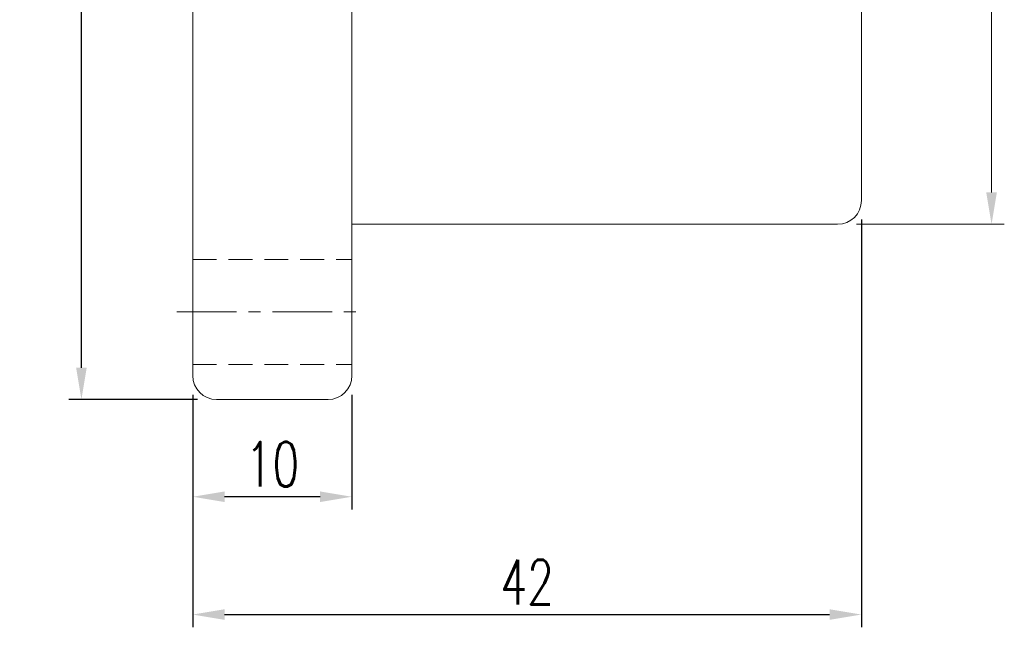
# Model space of a CAD drawing. Extents: x 32 to 191, y 46 to 143.
# Tile 2 of 54: x 130 to 191, y 46 to 85. Entities that reach past the tile are written whole.
import ezdxf

# ---------------------------------------------------------------- set-up
doc = ezdxf.new("R2010")
doc.units = 0
doc.header["$LTSCALE"] = 3
doc.header["$MEASUREMENT"] = 0
doc.linetypes.add('CENTER', pattern=[2, 1.25, -0.25, 0.25, -0.25])
doc.linetypes.add('DASHED', pattern=[0.75, 0.5, -0.25])
for name, color, linetype in [('CL', 1, 'CENTER'), ('DIM', 4, 'Continuous'), ('HID', 2, 'DASHED'), ('OUT', 3, 'Continuous')]:
    doc.layers.add(name, color=color, linetype=linetype)
doc.styles.add('DIM-7', font='SIMPLEX.shx', dxfattribs={"width": 0.7, "bigfont": 'chineset.shx'})
doc.dimstyles.new('CNS', dxfattribs={"dimtxt": 3.5, "dimasz": 2.5, "dimexe": 1, "dimexo": 1.5, "dimgap": 0.09, "dimtad": 0, "dimdsep": 46, "dimtxsty": 'DIM-7', "dimcen": 0.09, "dimclrd": 1, "dimclre": 1, "dimclrt": 4, "dimadec": 0, "dimazin": 0, "dimtfac": 1, "dimtix": 1, "dimtmove": 2, "dimatfit": 3, "dimfxl": 1, "dimtvp": 0.971429, "dimtolj": 1, "dimarcsym": 0})

# ---------------------------------------------------------------- blocks, each defined once
blk = doc.blocks.new('*D5')
at = {"layer": 'DEFPOINTS', "color": 0, "lineweight": 0, "transparency": 16777216}
for p in [(140.456, 62.207), (150.456, 62.207), (140.456, 54.602)]:
    blk.add_point(p, dxfattribs=at)
at = {"layer": 'DIM', "color": 0, "lineweight": -2, "transparency": 16777216}
for p, q in [((140.456, 61.007), (140.456, 53.802)), ((150.456, 61.007), (150.456, 53.802)), ((148.456, 54.602), (142.456, 54.602))]:
    blk.add_line(p, q, dxfattribs=at)
at = {"layer": 'DIM', "color": 0, "lineweight": 0, "transparency": 16777216}
for points in [[(142.456, 54.936), (142.456, 54.269), (140.456, 54.602)], [(148.456, 54.936), (148.456, 54.269), (150.456, 54.602)]]:
    blk.add_solid(points, dxfattribs=at)
at = {"layer": 'DIM', "color": 0, "transparency": 16777216, "insert": (145.456, 56.642), "char_height": 2.8, "attachment_point": 5, "style": 'DIM-7'}
blk.add_mtext('\\A1;10', dxfattribs=at)
blk = doc.blocks.new('*D6')
at = {"layer": 'DEFPOINTS', "color": 0, "lineweight": 0, "transparency": 16777216}
for p in [(182.456, 73.207), (140.456, 62.207), (182.456, 47.205)]:
    blk.add_point(p, dxfattribs=at)
at = {"layer": 'DIM', "color": 0, "lineweight": -2, "transparency": 16777216}
for p, q in [((182.456, 72.007), (182.456, 46.405)), ((140.456, 61.007), (140.456, 46.405)), ((142.456, 47.205), (180.456, 47.205))]:
    blk.add_line(p, q, dxfattribs=at)
at = {"layer": 'DIM', "color": 0, "lineweight": 0, "transparency": 16777216}
for points in [[(142.456, 47.538), (142.456, 46.872), (140.456, 47.205)], [(180.456, 47.538), (180.456, 46.872), (182.456, 47.205)]]:
    blk.add_solid(points, dxfattribs=at)
at = {"layer": 'DIM', "color": 0, "transparency": 16777216, "insert": (161.456, 49.245), "char_height": 2.8, "attachment_point": 5, "style": 'DIM-7'}
blk.add_mtext('\\A1;42', dxfattribs=at)
blk = doc.blocks.new('*D7')
at = {"layer": 'DEFPOINTS', "color": 0, "lineweight": 0, "transparency": 16777216}
for p in [(133.465, 122.707), (141.956, 122.707), (141.956, 60.707)]:
    blk.add_point(p, dxfattribs=at)
at = {"layer": 'DIM', "color": 0, "lineweight": -2, "transparency": 16777216}
for p, q in [((140.756, 122.707), (132.665, 122.707)), ((133.465, 62.707), (133.465, 120.707)), ((140.756, 60.707), (132.665, 60.707))]:
    blk.add_line(p, q, dxfattribs=at)
at = {"layer": 'DIM', "color": 0, "lineweight": 0, "transparency": 16777216}
for points in [[(133.132, 120.707), (133.799, 120.707), (133.465, 122.707)], [(133.132, 62.707), (133.799, 62.707), (133.465, 60.707)]]:
    blk.add_solid(points, dxfattribs=at)
at = {"layer": 'DIM', "color": 0, "transparency": 16777216, "insert": (131.425, 91.707), "char_height": 2.8, "attachment_point": 5, "rotation": 90, "style": 'DIM-7'}
blk.add_mtext('\\A1;%%C62', dxfattribs=at)
blk = doc.blocks.new('*D10')
at = {"layer": 'DEFPOINTS', "color": 0, "linetype": 'Continuous', "lineweight": 0, "transparency": 16777216}
for p in [(180.956, 111.707), (190.63, 111.707), (180.956, 71.707)]:
    blk.add_point(p, dxfattribs=at)
at = {"layer": 'DIM', "color": 0, "linetype": 'Continuous', "lineweight": 0, "transparency": 16777216}
for p, q in [((182.156, 111.707), (191.43, 111.707)), ((190.63, 73.707), (190.63, 109.707)), ((182.156, 71.707), (191.43, 71.707))]:
    blk.add_line(p, q, dxfattribs=at)
for points in [[(190.297, 109.707), (190.963, 109.707), (190.63, 111.707)], [(190.297, 73.707), (190.963, 73.707), (190.63, 71.707)]]:
    blk.add_solid(points, dxfattribs=at)
at = {"layer": 'DIM', "color": 0, "linetype": 'Continuous', "lineweight": 0, "transparency": 16777216, "insert": (188.03, 91.707), "char_height": 2.8, "attachment_point": 5, "rotation": 90, "style": 'DIM-7'}
blk.add_mtext('\\A1;%%c40{\\H1.68;\\S-0.009^ -0.025;}', dxfattribs=at)

msp = doc.modelspace()

# ---------------------------------------------------------------- linework, layer by layer
at = {"layer": 'CL', "color": 7, "lineweight": 0}
msp.add_line((139.456, 66.207), (151.456, 66.207), dxfattribs=at)
at = {"layer": 'HID', "color": 7, "lineweight": 0}
for p, q in [((140.456, 69.507), (150.456, 69.507)), ((140.456, 62.907), (150.456, 62.907))]:
    msp.add_line(p, q, dxfattribs=at)
at = {"layer": 'OUT', "color": 7, "linetype": 'Continuous', "lineweight": 0}
for p, q in [((140.456, 121.207), (140.456, 62.207)), ((150.456, 121.207), (150.456, 62.207)), ((182.456, 73.207), (182.456, 110.207)), ((150.456, 71.707), (180.956, 71.707)), ((141.956, 60.707), (148.956, 60.707))]:
    msp.add_line(p, q, dxfattribs=at)
for centre, start, end in [((180.956, 73.207), 270, 0), ((141.956, 62.207), 180, 270), ((148.956, 62.207), 270, 0)]:
    msp.add_arc(centre, 1.5, start, end, dxfattribs=at)

# ---------------------------------------------------------------- dimensions: what is measured, and where the dimension line sits
at = {"layer": 'DIM', "color": 0}
dim = msp.add_linear_dim(base=(133.465, 122.707), p1=(141.956, 60.707), p2=(141.956, 122.707), angle=90, text='%%C<>', dimstyle='CNS', override={"dimscale": 0.8, "dimgap": 0.8, "dimtad": 1, "dimclrd": 0, "dimclre": 0, "dimclrt": 0, "dimadec": 1, "dimazin": 2, "dimtp": -0.03, "dimtm": 0.035, "dimtfac": 0.6, "dimtmove": 0}, dxfattribs=at)
dim.commit()
dim.dimension.update_dxf_attribs({"geometry": '*D7', "text_midpoint": (131.425, 91.707)})
at = {"layer": 'DIM', "color": 0, "linetype": 'Continuous', "lineweight": 0}
dim = msp.add_linear_dim(base=(190.63, 111.707), p1=(180.956, 71.707), p2=(180.956, 111.707), angle=90, text='%%c<>', dimstyle='CNS', override={"dimscale": 0.8, "dimgap": 0.8, "dimtad": 1, "dimdsep": 0, "dimclrd": 0, "dimclre": 0, "dimclrt": 0, "dimtol": 1, "dimlim": 0, "dimtp": -0.009, "dimtm": 0.025, "dimtfac": 0.6, "dimtdec": 3, "dimtmove": 0, "dimlwd": 0, "dimlwe": 0}, dxfattribs=at)
dim.commit()
dim.dimension.update_dxf_attribs({"geometry": '*D10', "text_midpoint": (188.03, 91.707)})
at = {"layer": 'DIM', "color": 0}
for base, p1, p2, picture, middle in [((182.456, 47.205), (140.456, 62.207), (182.456, 73.207), '*D6', (161.456, 49.245)), ((140.456, 54.602), (150.456, 62.207), (140.456, 62.207), '*D5', (145.456, 56.642))]:
    dim = msp.add_linear_dim(base=base, p1=p1, p2=p2, dimstyle='CNS', override={"dimscale": 0.8, "dimgap": 0.8, "dimtad": 1, "dimclrd": 0, "dimclre": 0, "dimclrt": 0, "dimadec": 1, "dimazin": 2, "dimtp": -0.03, "dimtm": 0.035, "dimtfac": 0.6, "dimtmove": 0}, dxfattribs=at)
    dim.commit()
    dim.dimension.update_dxf_attribs({"geometry": picture, "text_midpoint": middle})

doc.saveas('drawing.dxf')
